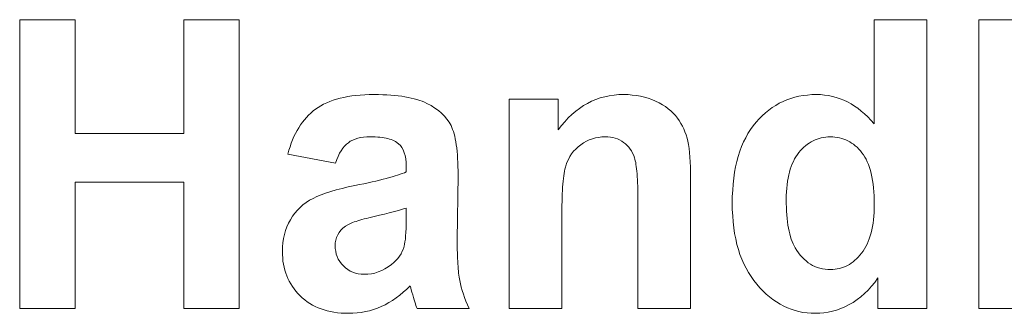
# Model space of a CAD drawing. Extents: x 1101 to 1942, y 41 to 882.
# Tile 40 of 113: x 1235.12 to 1243.66, y 843.62 to 846.16. Entities that reach past the tile are written whole.
import ezdxf

# ---------------------------------------------------------------- set-up
doc = ezdxf.new("R2010")
doc.units = 0
doc.layers.get('0').update_dxf_attribs({"lineweight": 13})
doc.layers.add('Beschriftung', color=7, linetype='Continuous', lineweight=25)

# ---------------------------------------------------------------- blocks, each defined once
blk = doc.blocks.new('Referenz-A03CP7E41H', base_point=(1127.7942, 89.8071))
at = {"layer": 'Beschriftung', "color": 0, "lineweight": -2}
for p, q in [((1235.1227, 843.6628), (1235.1227, 846.1628)), ((1235.1227, 846.1628), (1235.6036, 846.1628)), ((1235.6036, 846.1628), (1235.6036, 845.1796)), ((1236.5455, 845.1796), (1236.5455, 846.1628)), ((1236.5455, 846.1628), (1237.0264, 846.1628)), ((1237.0264, 846.1628), (1237.0264, 843.6628)), ((1242.5287, 845.2626), (1242.5287, 846.1628)), ((1242.5287, 846.1628), (1242.986, 846.1628)), ((1242.986, 846.1628), (1242.986, 843.6628)), ((1243.436, 843.6628), (1243.436, 846.1628)), ((1243.436, 846.1628), (1243.8933, 846.1628)), ((1237.7574, 845.4322), (1237.7839, 845.444)), ((1237.7839, 845.444), (1237.8104, 845.4559)), ((1237.8104, 845.4559), (1237.8395, 845.4657)), ((1237.8395, 845.4657), (1237.8687, 845.4756)), ((1237.8687, 845.4756), (1237.9004, 845.4835)), ((1237.9004, 845.4835), (1237.9322, 845.4913)), ((1237.9322, 845.4913), (1237.9665, 845.4972)), ((1237.9665, 845.4972), (1238.0007, 845.5031)), ((1238.0007, 845.5031), (1238.0377, 845.5071)), ((1238.0377, 845.5071), (1238.0746, 845.511)), ((1238.0746, 845.511), (1238.1141, 845.513)), ((1238.1141, 845.513), (1238.1536, 845.5149)), ((1238.1536, 845.5149), (1238.1957, 845.5149)), ((1238.1957, 845.5149), (1238.2339, 845.5149)), ((1238.2339, 845.5149), (1238.2697, 845.5138)), ((1238.2697, 845.5138), (1238.3055, 845.5126)), ((1238.3055, 845.5126), (1238.3388, 845.5102)), ((1238.3388, 845.5102), (1238.3722, 845.5078)), ((1238.3722, 845.5078), (1238.4031, 845.5043)), ((1238.4031, 845.5043), (1238.434, 845.5007)), ((1238.434, 845.5007), (1238.4624, 845.496)), ((1238.4624, 845.496), (1238.4909, 845.4912)), ((1238.4909, 845.4912), (1238.5169, 845.4853)), ((1238.5169, 845.4853), (1238.543, 845.4794)), ((1238.543, 845.4794), (1238.5665, 845.4723)), ((1238.5665, 845.4723), (1238.5901, 845.4652)), ((1238.5901, 845.4652), (1238.6112, 845.4568)), ((1238.6112, 845.4568), (1238.6324, 845.4486)), ((1238.6324, 845.4486), (1238.6512, 845.4391)), ((1238.6512, 845.4391), (1238.6885, 845.42)), ((1239.3656, 843.6628), (1239.3656, 845.475)), ((1239.3656, 845.475), (1239.7903, 845.475)), ((1239.7903, 845.475), (1239.7903, 845.2089)), ((1240.0098, 845.4194), (1240.0453, 845.4385)), ((1240.0453, 845.4385), (1240.0808, 845.4576)), ((1240.0808, 845.4576), (1240.1183, 845.4719)), ((1240.1183, 845.4719), (1240.1556, 845.4863)), ((1240.1556, 845.4863), (1240.1948, 845.4958)), ((1240.1948, 845.4958), (1240.234, 845.5054)), ((1240.234, 845.5054), (1240.275, 845.5102)), ((1240.275, 845.5102), (1240.316, 845.5149)), ((1240.316, 845.5149), (1240.3589, 845.5149)), ((1240.3589, 845.5149), (1240.3967, 845.5149)), ((1240.3967, 845.5149), (1240.4328, 845.5113)), ((1240.4328, 845.5113), (1240.469, 845.5078)), ((1240.469, 845.5078), (1240.5035, 845.5007)), ((1240.5035, 845.5007), (1240.538, 845.4935)), ((1240.538, 845.4935), (1240.571, 845.4828)), ((1240.571, 845.4828), (1240.6038, 845.4721)), ((1240.6038, 845.4721), (1240.635, 845.4578)), ((1240.635, 845.4578), (1240.6664, 845.4435)), ((1240.6664, 845.4435), (1240.6939, 845.4272)), ((1241.6765, 845.4214), (1241.7074, 845.4401)), ((1241.7074, 845.4401), (1241.7401, 845.4551)), ((1241.7401, 845.4551), (1241.7727, 845.4701)), ((1241.7727, 845.4701), (1241.807, 845.4813)), ((1241.807, 845.4813), (1241.8413, 845.4925)), ((1241.8413, 845.4925), (1241.8773, 845.5)), ((1241.8773, 845.5), (1241.9134, 845.5074)), ((1241.9134, 845.5074), (1241.951, 845.5112)), ((1241.951, 845.5112), (1241.9887, 845.5149)), ((1241.9887, 845.5149), (1242.0282, 845.5149)), ((1242.0282, 845.5149), (1242.0643, 845.5149)), ((1242.0643, 845.5149), (1242.0992, 845.511)), ((1242.0992, 845.511), (1242.1341, 845.5071)), ((1242.1341, 845.5071), (1242.1679, 845.4992)), ((1242.1679, 845.4992), (1242.2016, 845.4913)), ((1242.2016, 845.4913), (1242.2342, 845.4795)), ((1242.2342, 845.4795), (1242.2666, 845.4676)), ((1242.2666, 845.4676), (1242.2979, 845.4518)), ((1242.2979, 845.4518), (1242.3292, 845.436)), ((1242.3292, 845.436), (1242.3593, 845.4163)), ((1237.6272, 845.3374), (1237.647, 845.3552)), ((1237.647, 845.3552), (1237.6668, 845.3732)), ((1237.6668, 845.3732), (1237.6881, 845.3889)), ((1237.6881, 845.3889), (1237.7095, 845.4047)), ((1237.7095, 845.4047), (1237.7334, 845.4185)), ((1237.7334, 845.4185), (1237.7574, 845.4322)), ((1238.6885, 845.42), (1238.7204, 845.3986)), ((1238.7204, 845.3986), (1238.7522, 845.3771)), ((1238.7522, 845.3771), (1238.7786, 845.3529)), ((1238.7786, 845.3529), (1238.8049, 845.3289)), ((1239.9105, 845.3428), (1239.9424, 845.3715)), ((1239.9424, 845.3715), (1239.9761, 845.3954)), ((1239.9761, 845.3954), (1240.0098, 845.4194)), ((1240.6939, 845.4272), (1240.7213, 845.411)), ((1240.7213, 845.411), (1240.745, 845.3928)), ((1240.745, 845.3928), (1240.7687, 845.3746)), ((1240.7687, 845.3746), (1240.7886, 845.3544)), ((1240.7886, 845.3544), (1240.8084, 845.3342)), ((1241.5597, 845.3316), (1241.5873, 845.3578)), ((1241.5873, 845.3578), (1241.6165, 845.3803)), ((1241.6165, 845.3803), (1241.6457, 845.4026)), ((1241.6457, 845.4026), (1241.6765, 845.4214)), ((1242.3593, 845.4163), (1242.3893, 845.3966)), ((1242.3893, 845.3966), (1242.4182, 845.373)), ((1242.4182, 845.373), (1242.4471, 845.3494)), ((1242.4471, 845.3494), (1242.4746, 845.3218)), ((1237.5577, 845.253), (1237.5743, 845.2752)), ((1237.5743, 845.2752), (1237.5909, 845.2973)), ((1237.5909, 845.2973), (1237.6091, 845.3174)), ((1237.6091, 845.3174), (1237.6272, 845.3374)), ((1238.8049, 845.3289), (1238.8258, 845.3022)), ((1238.8258, 845.3022), (1238.8465, 845.2756)), ((1238.8465, 845.2756), (1238.8617, 845.2463)), ((1239.8185, 845.2471), (1239.8485, 845.2806)), ((1239.8485, 845.2806), (1239.8786, 845.3141)), ((1239.8786, 845.3141), (1239.9105, 845.3428)), ((1240.8084, 845.3342), (1240.8244, 845.312)), ((1240.8244, 845.312), (1240.8404, 845.2899)), ((1240.8404, 845.2899), (1240.8541, 845.2662)), ((1240.8541, 845.2662), (1240.8677, 845.2425)), ((1241.4807, 845.2455), (1241.5064, 845.2754)), ((1241.5064, 845.2754), (1241.5323, 845.3054)), ((1241.5323, 845.3054), (1241.5597, 845.3316)), ((1242.4746, 845.3218), (1242.5023, 845.2941)), ((1242.5023, 845.2941), (1242.5287, 845.2626)), ((1235.6036, 845.1796), (1236.5455, 845.1796)), ((1237.5005, 845.1517), (1237.514, 845.1782)), ((1237.514, 845.1782), (1237.5275, 845.2045)), ((1237.5275, 845.2045), (1237.5425, 845.2288)), ((1237.5425, 845.2288), (1237.5577, 845.253)), ((1238.8617, 845.2463), (1238.8694, 845.2317)), ((1238.8694, 845.2317), (1238.876, 845.2141)), ((1238.876, 845.2141), (1238.8827, 845.1964)), ((1238.8827, 845.1964), (1238.8885, 845.1757)), ((1239.7903, 845.2089), (1239.8185, 845.2471)), ((1240.8677, 845.2425), (1240.8789, 845.2174)), ((1240.8789, 845.2174), (1240.89, 845.1923)), ((1240.89, 845.1923), (1240.8988, 845.1656)), ((1241.4162, 845.1419), (1241.4355, 845.1788)), ((1241.4355, 845.1788), (1241.4582, 845.2122)), ((1241.4582, 845.2122), (1241.4807, 845.2455)), ((1237.4664, 845.0639), (1237.4768, 845.0947)), ((1237.4768, 845.0947), (1237.4887, 845.1232)), ((1237.4887, 845.1232), (1237.5005, 845.1517)), ((1237.9718, 845.0988), (1237.9546, 845.0862)), ((1237.9888, 845.1114), (1237.9718, 845.0988)), ((1238.0093, 845.1208), (1237.9888, 845.1114)), ((1238.0297, 845.1302), (1238.0093, 845.1208)), ((1238.0535, 845.1366), (1238.0297, 845.1302)), ((1238.0773, 845.1428), (1238.0535, 845.1366)), ((1238.1044, 845.146), (1238.0773, 845.1428)), ((1238.1316, 845.1491), (1238.1044, 845.146)), ((1238.162, 845.1491), (1238.1316, 845.1491)), ((1238.1846, 845.1491), (1238.162, 845.1491)), ((1238.2054, 845.1482), (1238.1846, 845.1491)), ((1238.2262, 845.1473), (1238.2054, 845.1482)), ((1238.2451, 845.1454), (1238.2262, 845.1473)), ((1238.2641, 845.1435), (1238.2451, 845.1454)), ((1238.2812, 845.1408), (1238.2641, 845.1435)), ((1238.2984, 845.1381), (1238.2812, 845.1408)), ((1238.3138, 845.1345), (1238.2984, 845.1381)), ((1238.3291, 845.1308), (1238.3138, 845.1345)), ((1238.3426, 845.1262), (1238.3291, 845.1308)), ((1238.3562, 845.1216), (1238.3426, 845.1262)), ((1238.3679, 845.116), (1238.3562, 845.1216)), ((1238.3796, 845.1105), (1238.3679, 845.116)), ((1238.4076, 845.0904), (1238.3796, 845.1105)), ((1238.8885, 845.1757), (1238.8941, 845.155)), ((1238.8941, 845.155), (1238.899, 845.1312)), ((1238.899, 845.1312), (1238.9037, 845.1075)), ((1238.9037, 845.1075), (1238.9075, 845.0807)), ((1240.0104, 845.098), (1239.9868, 845.0809)), ((1240.0354, 845.1107), (1240.0104, 845.098)), ((1240.0604, 845.1235), (1240.0354, 845.1107)), ((1240.087, 845.132), (1240.0604, 845.1235)), ((1240.1136, 845.1406), (1240.087, 845.132)), ((1240.1416, 845.1448), (1240.1136, 845.1406)), ((1240.1697, 845.1491), (1240.1416, 845.1448)), ((1240.1993, 845.1491), (1240.1697, 845.1491)), ((1240.2225, 845.1491), (1240.1993, 845.1491)), ((1240.2439, 845.1462), (1240.2225, 845.1491)), ((1240.2654, 845.1431), (1240.2439, 845.1462)), ((1240.2851, 845.1372), (1240.2654, 845.1431)), ((1240.3048, 845.1312), (1240.2851, 845.1372)), ((1240.323, 845.1222), (1240.3048, 845.1312)), ((1240.3411, 845.1133), (1240.323, 845.1222)), ((1240.3575, 845.1013), (1240.3411, 845.1133)), ((1240.3739, 845.0894), (1240.3575, 845.1013)), ((1240.8988, 845.1656), (1240.9075, 845.139)), ((1240.9075, 845.139), (1240.9138, 845.1108)), ((1240.9138, 845.1108), (1240.9201, 845.0826)), ((1241.3807, 845.0648), (1241.3969, 845.1051)), ((1241.3969, 845.1051), (1241.4162, 845.1419)), ((1241.9673, 845.0961), (1241.9511, 845.0856)), ((1241.9834, 845.1068), (1241.9673, 845.0961)), ((1242.0004, 845.1152), (1241.9834, 845.1068)), ((1242.0174, 845.1237), (1242.0004, 845.1152)), ((1242.0352, 845.1301), (1242.0174, 845.1237)), ((1242.053, 845.1364), (1242.0352, 845.1301)), ((1242.0716, 845.1406), (1242.053, 845.1364)), ((1242.0902, 845.1449), (1242.0716, 845.1406)), ((1242.1097, 845.147), (1242.0902, 845.1449)), ((1242.1292, 845.1491), (1242.1097, 845.147)), ((1242.1494, 845.1491), (1242.1292, 845.1491)), ((1242.1703, 845.1491), (1242.1494, 845.1491)), ((1242.1902, 845.147), (1242.1703, 845.1491)), ((1242.2102, 845.1448), (1242.1902, 845.147)), ((1242.2292, 845.1406), (1242.2102, 845.1448)), ((1242.2482, 845.1362), (1242.2292, 845.1406)), ((1242.2662, 845.1298), (1242.2482, 845.1362)), ((1242.2843, 845.1234), (1242.2662, 845.1298)), ((1242.3015, 845.1148), (1242.2843, 845.1234)), ((1242.3185, 845.1063), (1242.3015, 845.1148)), ((1242.3348, 845.0955), (1242.3185, 845.1063)), ((1242.3509, 845.0848), (1242.3348, 845.0955)), ((1237.4474, 845.0005), (1237.4561, 845.0333)), ((1237.4561, 845.0333), (1237.4664, 845.0639)), ((1237.8961, 845.0075), (1237.884, 844.9807)), ((1237.91, 845.0295), (1237.8961, 845.0075)), ((1237.9238, 845.0516), (1237.91, 845.0295)), ((1237.9392, 845.0689), (1237.9238, 845.0516)), ((1237.9546, 845.0862), (1237.9392, 845.0689)), ((1238.4239, 845.0757), (1238.4076, 845.0904)), ((1238.4361, 845.0561), (1238.4239, 845.0757)), ((1238.4483, 845.0365), (1238.4361, 845.0561)), ((1238.4565, 845.0118), (1238.4483, 845.0365)), ((1238.4645, 844.9872), (1238.4565, 845.0118)), ((1238.9075, 845.0807), (1238.9113, 845.0539)), ((1238.9113, 845.0539), (1238.9142, 845.024)), ((1238.9142, 845.024), (1238.9171, 844.9942)), ((1239.9236, 845.0241), (1239.9075, 845.0015)), ((1239.9435, 845.0439), (1239.9236, 845.0241)), ((1239.9632, 845.0638), (1239.9435, 845.0439)), ((1239.9868, 845.0809), (1239.9632, 845.0638)), ((1240.3881, 845.075), (1240.3739, 845.0894)), ((1240.4022, 845.0607), (1240.3881, 845.075)), ((1240.4141, 845.0439), (1240.4022, 845.0607)), ((1240.426, 845.0272), (1240.4141, 845.0439)), ((1240.4356, 845.0081), (1240.426, 845.0272)), ((1240.4451, 844.9889), (1240.4356, 845.0081)), ((1240.9201, 845.0826), (1240.9248, 845.0485)), ((1240.9248, 845.0485), (1240.9295, 845.0142)), ((1240.9295, 845.0142), (1240.9327, 844.9739)), ((1241.3517, 844.9808), (1241.3646, 845.0245)), ((1241.3646, 845.0245), (1241.3807, 845.0648)), ((1241.8777, 845.0137), (1241.864, 844.9967)), ((1241.8915, 845.0305), (1241.8777, 845.0137)), ((1241.906, 845.0453), (1241.8915, 845.0305)), ((1241.9204, 845.0602), (1241.906, 845.0453)), ((1241.9358, 845.0729), (1241.9204, 845.0602)), ((1241.9511, 845.0856), (1241.9358, 845.0729)), ((1242.3662, 845.0719), (1242.3509, 845.0848)), ((1242.3815, 845.059), (1242.3662, 845.0719)), ((1242.3958, 845.0441), (1242.3815, 845.059)), ((1242.4101, 845.0291), (1242.3958, 845.0441)), ((1242.4235, 845.0118), (1242.4101, 845.0291)), ((1242.4368, 844.9947), (1242.4235, 845.0118)), ((1237.8611, 844.9224), (1237.4474, 845.0005)), ((1237.8717, 844.9539), (1237.8611, 844.9224)), ((1237.884, 844.9807), (1237.8717, 844.9539)), ((1238.4686, 844.9578), (1238.4645, 844.9872)), ((1238.4727, 844.9283), (1238.4686, 844.9578)), ((1238.4727, 844.8938), (1238.4727, 844.9283)), ((1238.9171, 844.9942), (1238.9189, 844.9612)), ((1238.9189, 844.9612), (1238.9209, 844.9284)), ((1238.9209, 844.9284), (1238.9218, 844.8924)), ((1239.8666, 844.9281), (1239.8578, 844.9)), ((1239.8789, 844.9535), (1239.8666, 844.9281)), ((1239.8913, 844.9789), (1239.8789, 844.9535)), ((1239.9075, 845.0015), (1239.8913, 844.9789)), ((1240.4525, 844.9673), (1240.4451, 844.9889)), ((1240.4561, 844.9566), (1240.4525, 844.9673)), ((1240.4593, 844.9426), (1240.4561, 844.9566)), ((1240.4625, 844.9285), (1240.4593, 844.9426)), ((1240.4652, 844.9113), (1240.4625, 844.9285)), ((1240.9327, 844.9739), (1240.9358, 844.9336)), ((1240.9358, 844.9336), (1240.9374, 844.8873)), ((1241.3291, 844.8898), (1241.3388, 844.9371)), ((1241.3388, 844.9371), (1241.3517, 844.9808)), ((1241.8299, 844.9375), (1241.8196, 844.9164)), ((1241.8402, 844.9587), (1241.8299, 844.9375)), ((1241.8521, 844.9777), (1241.8402, 844.9587)), ((1241.864, 844.9967), (1241.8521, 844.9777)), ((1242.4486, 844.9749), (1242.4368, 844.9947)), ((1242.4603, 844.955), (1242.4486, 844.9749)), ((1242.4703, 844.9324), (1242.4603, 844.955)), ((1242.4804, 844.9098), (1242.4703, 844.9324)), ((1238.4388, 844.8323), (1238.4573, 844.8393)), ((1238.4573, 844.8393), (1238.4727, 844.8461)), ((1238.4727, 844.8461), (1238.4727, 844.8938)), ((1238.9218, 844.8924), (1238.9228, 844.8564)), ((1238.9228, 844.8564), (1238.9228, 844.8174)), ((1239.8457, 844.8518), (1239.8426, 844.8317)), ((1239.8496, 844.8689), (1239.8457, 844.8518)), ((1239.8534, 844.8859), (1239.8496, 844.8689)), ((1239.8578, 844.9), (1239.8534, 844.8859)), ((1240.4679, 844.8941), (1240.4652, 844.9113)), ((1240.4703, 844.8736), (1240.4679, 844.8941)), ((1240.4725, 844.8531), (1240.4703, 844.8736)), ((1240.4743, 844.8293), (1240.4725, 844.8531)), ((1240.9374, 844.8873), (1240.9389, 844.8409)), ((1240.9389, 844.8409), (1240.9389, 844.7884)), ((1241.313, 844.792), (1241.3194, 844.8426)), ((1241.3194, 844.8426), (1241.3291, 844.8898)), ((1241.7956, 844.8446), (1241.7888, 844.8194)), ((1241.8025, 844.8699), (1241.7956, 844.8446)), ((1241.811, 844.8932), (1241.8025, 844.8699)), ((1241.8196, 844.9164), (1241.811, 844.8932)), ((1242.4887, 844.8844), (1242.4804, 844.9098)), ((1242.497, 844.8591), (1242.4887, 844.8844)), ((1242.5037, 844.8311), (1242.497, 844.8591)), ((1236.5455, 844.7566), (1235.6036, 844.7566)), ((1235.6036, 844.7566), (1235.6036, 843.6628)), ((1236.5455, 843.6628), (1236.5455, 844.7566)), ((1238.1061, 844.7441), (1238.143, 844.7518)), ((1238.143, 844.7518), (1238.1769, 844.7595)), ((1238.1769, 844.7595), (1238.2107, 844.7671)), ((1238.2107, 844.7671), (1238.2416, 844.7745)), ((1238.2416, 844.7745), (1238.2723, 844.7821)), ((1238.2723, 844.7821), (1238.3, 844.7894)), ((1238.3, 844.7894), (1238.3278, 844.7967)), ((1238.3278, 844.7967), (1238.3525, 844.804)), ((1238.3525, 844.804), (1238.3771, 844.8112)), ((1238.3771, 844.8112), (1238.3987, 844.8184)), ((1238.3987, 844.8184), (1238.4202, 844.8254)), ((1238.4202, 844.8254), (1238.4388, 844.8323)), ((1238.9228, 844.8174), (1238.9155, 844.2581)), ((1239.8338, 844.7656), (1239.8316, 844.7396)), ((1239.8365, 844.7887), (1239.8338, 844.7656)), ((1239.8393, 844.8116), (1239.8365, 844.7887)), ((1239.8426, 844.8317), (1239.8393, 844.8116)), ((1240.4762, 844.8056), (1240.4743, 844.8293)), ((1240.4775, 844.7787), (1240.4762, 844.8056)), ((1240.4789, 844.7517), (1240.4775, 844.7787)), ((1240.4798, 844.7215), (1240.4789, 844.7517)), ((1240.9389, 844.7884), (1240.9389, 843.6628)), ((1241.3066, 844.7414), (1241.313, 844.792)), ((1241.7786, 844.7646), (1241.7751, 844.7351)), ((1241.7837, 844.7919), (1241.7786, 844.7646)), ((1241.7888, 844.8194), (1241.7837, 844.7919)), ((1242.5105, 844.803), (1242.5037, 844.8311)), ((1242.5154, 844.7722), (1242.5105, 844.803)), ((1242.5205, 844.7413), (1242.5154, 844.7722)), ((1237.7743, 844.6627), (1237.8196, 844.6766)), ((1237.8196, 844.6766), (1237.865, 844.6905)), ((1237.865, 844.6905), (1237.9175, 844.7035)), ((1237.9175, 844.7035), (1237.9698, 844.7164)), ((1237.9698, 844.7164), (1238.0291, 844.7285)), ((1238.0291, 844.7285), (1238.0691, 844.7363)), ((1238.0691, 844.7363), (1238.1061, 844.7441)), ((1239.8278, 844.6846), (1239.8262, 844.6555)), ((1239.8294, 844.7135), (1239.8278, 844.6846)), ((1239.8316, 844.7396), (1239.8294, 844.7135)), ((1240.4807, 844.6913), (1240.4798, 844.7215)), ((1240.4812, 844.6578), (1240.4807, 844.6913)), ((1241.3, 844.6332), (1241.3033, 844.6873)), ((1241.3033, 844.6873), (1241.3066, 844.7414)), ((1241.77, 844.674), (1241.7683, 844.6425)), ((1241.7718, 844.7056), (1241.77, 844.674)), ((1241.7751, 844.7351), (1241.7718, 844.7056)), ((1242.5238, 844.7078), (1242.5205, 844.7413)), ((1242.5271, 844.6743), (1242.5238, 844.7078)), ((1242.5288, 844.6381), (1242.5271, 844.6743)), ((1237.5784, 844.5616), (1237.6064, 844.5811)), ((1237.6064, 844.5811), (1237.6344, 844.6006)), ((1237.6344, 844.6006), (1237.6659, 844.6166)), ((1237.6659, 844.6166), (1237.6974, 844.6326)), ((1237.6974, 844.6326), (1237.7358, 844.6476)), ((1237.7358, 844.6476), (1237.7743, 844.6627)), ((1239.824, 844.5915), (1239.8235, 844.5566)), ((1239.8251, 844.6235), (1239.824, 844.5915)), ((1239.8262, 844.6555), (1239.8251, 844.6235)), ((1240.4817, 844.6244), (1240.4812, 844.6578)), ((1240.4817, 844.5876), (1240.4817, 844.6244)), ((1240.4817, 843.6628), (1240.4817, 844.5876)), ((1241.3, 844.5757), (1241.3, 844.6332)), ((1241.7683, 844.6425), (1241.7683, 844.6088)), ((1241.7683, 844.6088), (1241.7683, 844.5726)), ((1242.5306, 844.6018), (1242.5288, 844.6381)), ((1242.5306, 844.5628), (1242.5306, 844.6018)), ((1237.5085, 844.489), (1237.5295, 844.5156)), ((1237.5295, 844.5156), (1237.554, 844.5386)), ((1237.554, 844.5386), (1237.5784, 844.5616)), ((1238.3595, 844.4999), (1238.3248, 844.4908)), ((1238.3942, 844.5091), (1238.3595, 844.4999)), ((1238.4225, 844.5175), (1238.3942, 844.5091)), ((1238.4508, 844.5259), (1238.4225, 844.5175)), ((1238.4727, 844.5337), (1238.4508, 844.5259)), ((1238.4727, 844.438), (1238.4727, 844.5337)), ((1239.8235, 844.5566), (1239.8229, 844.5216)), ((1239.8229, 844.5216), (1239.8229, 844.4836)), ((1241.3, 844.5195), (1241.3, 844.5757)), ((1241.3034, 844.4664), (1241.3, 844.5195)), ((1241.7683, 844.5726), (1241.7694, 844.5388)), ((1241.7694, 844.5388), (1241.7707, 844.5052)), ((1241.7707, 844.5052), (1241.7731, 844.4739)), ((1242.5271, 844.4623), (1242.5288, 844.4951)), ((1242.5288, 844.4951), (1242.5306, 844.5278)), ((1242.5306, 844.5278), (1242.5306, 844.5628)), ((1237.4527, 844.4023), (1237.4701, 844.4324)), ((1237.4701, 844.4324), (1237.4875, 844.4625)), ((1237.4875, 844.4625), (1237.5085, 844.489)), ((1238.0226, 844.4128), (1238.0091, 844.4075)), ((1238.0381, 844.418), (1238.0226, 844.4128)), ((1238.0536, 844.4232), (1238.0381, 844.418)), ((1238.0711, 844.4285), (1238.0536, 844.4232)), ((1238.0888, 844.4338), (1238.0711, 844.4285)), ((1238.1084, 844.439), (1238.0888, 844.4338)), ((1238.128, 844.4443), (1238.1084, 844.439)), ((1238.1497, 844.4496), (1238.128, 844.4443)), ((1238.1714, 844.4549), (1238.1497, 844.4496)), ((1238.1952, 844.4602), (1238.1714, 844.4549)), ((1238.2426, 844.4709), (1238.1952, 844.4602)), ((1238.2837, 844.4808), (1238.2426, 844.4709)), ((1238.3248, 844.4908), (1238.2837, 844.4808)), ((1238.4727, 844.395), (1238.4727, 844.438)), ((1239.8229, 844.4836), (1239.8229, 843.6628)), ((1241.3067, 844.4131), (1241.3034, 844.4664)), ((1241.3134, 844.3632), (1241.3067, 844.4131)), ((1241.7731, 844.4739), (1241.7754, 844.4427)), ((1241.7754, 844.4427), (1241.779, 844.4141)), ((1241.779, 844.4141), (1241.7826, 844.3853)), ((1242.5201, 844.4011), (1242.5236, 844.4317)), ((1242.5236, 844.4317), (1242.5271, 844.4623)), ((1237.4176, 844.3038), (1237.4264, 844.338)), ((1237.4264, 844.338), (1237.4395, 844.3702)), ((1237.4395, 844.3702), (1237.4527, 844.4023)), ((1237.9078, 844.341), (1237.891, 844.3222)), ((1237.9244, 844.3599), (1237.9078, 844.341)), ((1237.9468, 844.3765), (1237.9244, 844.3599)), ((1237.9728, 844.392), (1237.9468, 844.3765)), ((1237.9842, 844.3972), (1237.9728, 844.392)), ((1237.9956, 844.4024), (1237.9842, 844.3972)), ((1238.0091, 844.4075), (1237.9956, 844.4024)), ((1238.4705, 844.3226), (1238.4715, 844.3588)), ((1238.4715, 844.3588), (1238.4727, 844.395)), ((1241.3199, 844.313), (1241.3134, 844.3632)), ((1241.7826, 844.3853), (1241.7874, 844.3591)), ((1241.7874, 844.3591), (1241.7921, 844.3328)), ((1241.7921, 844.3328), (1241.7981, 844.3091)), ((1242.5029, 844.318), (1242.5099, 844.3442)), ((1242.5099, 844.3442), (1242.515, 844.3726)), ((1242.515, 844.3726), (1242.5201, 844.4011)), ((1237.4046, 844.2333), (1237.409, 844.2695)), ((1237.409, 844.2695), (1237.4176, 844.3038)), ((1237.8631, 844.2565), (1237.8575, 844.2332)), ((1237.8687, 844.2799), (1237.8631, 844.2565)), ((1237.8799, 844.3011), (1237.8687, 844.2799)), ((1237.891, 844.3222), (1237.8799, 844.3011)), ((1238.4593, 844.2195), (1238.4627, 844.2419)), ((1238.4627, 844.2419), (1238.466, 844.2642)), ((1238.466, 844.2642), (1238.4683, 844.2934)), ((1238.4683, 844.2934), (1238.4705, 844.3226)), ((1238.9155, 844.2581), (1238.9155, 844.2282)), ((1241.3299, 844.2662), (1241.3199, 844.313)), ((1241.3398, 844.2192), (1241.3299, 844.2662)), ((1241.7981, 844.3091), (1241.804, 844.2855)), ((1241.804, 844.2855), (1241.8112, 844.2643)), ((1241.8112, 844.2643), (1241.8183, 844.243)), ((1241.8183, 844.243), (1241.8266, 844.2244)), ((1242.4685, 844.2217), (1242.4789, 844.2435)), ((1242.4789, 844.2435), (1242.4875, 844.2676)), ((1242.4875, 844.2676), (1242.4961, 844.2917)), ((1242.4961, 844.2917), (1242.5029, 844.318)), ((1237.4003, 844.197), (1237.4046, 844.2333)), ((1237.4003, 844.1586), (1237.4003, 844.197)), ((1237.4003, 844.1296), (1237.4003, 844.1586)), ((1237.8575, 844.2332), (1237.8575, 844.2076)), ((1237.8575, 844.2076), (1237.8575, 844.1824)), ((1237.8575, 844.1824), (1237.862, 844.1589)), ((1237.862, 844.1589), (1237.8664, 844.1355)), ((1238.4283, 844.1374), (1238.4383, 844.1591)), ((1238.4383, 844.1591), (1238.4484, 844.1807)), ((1238.4484, 844.1807), (1238.4549, 844.2042)), ((1238.4549, 844.2042), (1238.4593, 844.2195)), ((1238.9155, 844.2282), (1238.9158, 844.2003)), ((1238.9158, 844.2003), (1238.9162, 844.1724)), ((1238.9162, 844.1724), (1238.9169, 844.1465)), ((1241.3531, 844.1754), (1241.3398, 844.2192)), ((1241.3664, 844.1315), (1241.3531, 844.1754)), ((1241.8266, 844.2244), (1241.835, 844.2057)), ((1241.835, 844.2057), (1241.8445, 844.1895)), ((1241.8445, 844.1895), (1241.8583, 844.1661)), ((1241.8583, 844.1661), (1241.8734, 844.1455)), ((1242.4202, 844.1426), (1242.434, 844.1602)), ((1242.434, 844.1602), (1242.4461, 844.18)), ((1242.4461, 844.18), (1242.4582, 844.1997)), ((1242.4582, 844.1997), (1242.4685, 844.2217)), ((1237.4026, 844.1019), (1237.4003, 844.1296)), ((1237.405, 844.074), (1237.4026, 844.1019)), ((1237.4098, 844.0475), (1237.405, 844.074)), ((1237.8664, 844.1355), (1237.8753, 844.1138)), ((1237.8753, 844.1138), (1237.8843, 844.092)), ((1237.8843, 844.092), (1237.8977, 844.0719)), ((1237.8977, 844.0719), (1237.9111, 844.0518)), ((1238.3667, 844.0617), (1238.384, 844.0797)), ((1238.384, 844.0797), (1238.4011, 844.0978)), ((1238.4011, 844.0978), (1238.4147, 844.1176)), ((1238.4147, 844.1176), (1238.4283, 844.1374)), ((1238.9169, 844.1465), (1238.9175, 844.1206)), ((1238.9175, 844.1206), (1238.9186, 844.0966)), ((1238.9186, 844.0966), (1238.9197, 844.0726)), ((1238.9197, 844.0726), (1238.921, 844.0506)), ((1241.3829, 844.0908), (1241.3664, 844.1315)), ((1241.3995, 844.05), (1241.3829, 844.0908)), ((1241.8734, 844.1455), (1241.8886, 844.125)), ((1241.8886, 844.125), (1241.9052, 844.1074)), ((1241.9052, 844.1074), (1241.9217, 844.09)), ((1241.9217, 844.09), (1241.9395, 844.0753)), ((1241.9395, 844.0753), (1241.9574, 844.0606)), ((1242.3308, 844.057), (1242.3468, 844.0679)), ((1242.3468, 844.0679), (1242.3622, 844.0811)), ((1242.3622, 844.0811), (1242.3774, 844.0943)), ((1242.3774, 844.0943), (1242.3919, 844.1097)), ((1242.3919, 844.1097), (1242.4065, 844.125)), ((1242.4065, 844.125), (1242.4202, 844.1426)), ((1237.4145, 844.021), (1237.4098, 844.0475)), ((1237.4217, 843.9958), (1237.4145, 844.021)), ((1237.4289, 843.9706), (1237.4217, 843.9958)), ((1237.9111, 844.0518), (1237.929, 844.0335)), ((1237.929, 844.0335), (1237.9468, 844.0151)), ((1237.9468, 844.0151), (1237.9671, 844.0014)), ((1237.9671, 844.0014), (1237.9874, 843.9876)), ((1237.9874, 843.9876), (1238.0101, 843.9785)), ((1238.2312, 843.9814), (1238.2607, 843.9921)), ((1238.2607, 843.9921), (1238.2894, 844.0081)), ((1238.2894, 844.0081), (1238.3181, 844.0241)), ((1238.3181, 844.0241), (1238.3462, 844.0454)), ((1238.3462, 844.0454), (1238.3667, 844.0617)), ((1238.921, 844.0506), (1238.9223, 844.0286)), ((1238.9223, 844.0286), (1238.924, 844.0086)), ((1238.924, 844.0086), (1238.9258, 843.9885)), ((1238.9258, 843.9885), (1238.9278, 843.9704)), ((1241.4194, 844.0124), (1241.3995, 844.05)), ((1241.4393, 843.9747), (1241.4194, 844.0124)), ((1241.9574, 844.0606), (1241.9767, 844.0489)), ((1241.9767, 844.0489), (1241.9959, 844.0372)), ((1241.9959, 844.0372), (1242.0166, 844.0284)), ((1242.0166, 844.0284), (1242.0371, 844.0196)), ((1242.0371, 844.0196), (1242.0592, 844.0137)), ((1242.0592, 844.0137), (1242.0812, 844.0079)), ((1242.0812, 844.0079), (1242.1046, 844.0049)), ((1242.1046, 844.0049), (1242.1279, 844.002)), ((1242.1279, 844.002), (1242.1526, 844.002)), ((1242.1526, 844.002), (1242.1723, 844.002)), ((1242.1723, 844.002), (1242.1913, 844.0042)), ((1242.1913, 844.0042), (1242.2102, 844.0065)), ((1242.2102, 844.0065), (1242.2284, 844.0108)), ((1242.2284, 844.0108), (1242.2466, 844.0151)), ((1242.2466, 844.0151), (1242.264, 844.0218)), ((1242.264, 844.0218), (1242.2815, 844.0284)), ((1242.2815, 844.0284), (1242.2982, 844.0372)), ((1242.2982, 844.0372), (1242.3149, 844.046)), ((1242.3149, 844.046), (1242.3308, 844.057)), ((1237.4385, 843.9466), (1237.4289, 843.9706)), ((1237.4481, 843.9226), (1237.4385, 843.9466)), ((1237.4601, 843.8998), (1237.4481, 843.9226)), ((1237.4721, 843.877), (1237.4601, 843.8998)), ((1238.0101, 843.9785), (1238.0328, 843.9692)), ((1238.0328, 843.9692), (1238.058, 843.9647)), ((1238.058, 843.9647), (1238.0832, 843.9601)), ((1238.0832, 843.9601), (1238.1107, 843.9601)), ((1238.1107, 843.9601), (1238.1416, 843.9601)), ((1238.1416, 843.9601), (1238.1717, 843.9654)), ((1238.1717, 843.9654), (1238.2018, 843.9708)), ((1238.2018, 843.9708), (1238.2312, 843.9814)), ((1238.9278, 843.9704), (1238.9299, 843.9523)), ((1238.9299, 843.9523), (1238.9323, 843.9362)), ((1238.9323, 843.9362), (1238.9346, 843.92)), ((1238.9346, 843.92), (1238.9373, 843.9058)), ((1238.9373, 843.9058), (1238.9429, 843.8775)), ((1241.4625, 843.9402), (1241.4393, 843.9747)), ((1241.4857, 843.9057), (1241.4625, 843.9402)), ((1241.5121, 843.8743), (1241.4857, 843.9057)), ((1242.5614, 843.9289), (1242.5349, 843.8901)), ((1242.5614, 843.6628), (1242.5614, 843.9289)), ((1237.4865, 843.8556), (1237.4721, 843.877)), ((1237.5009, 843.8342), (1237.4865, 843.8556)), ((1237.5177, 843.8139), (1237.5009, 843.8342)), ((1237.5343, 843.7936), (1237.5177, 843.8139)), ((1238.4778, 843.8312), (1238.4476, 843.8052)), ((1238.507, 843.861), (1238.4778, 843.8312)), ((1238.5135, 843.8401), (1238.5095, 843.8542)), ((1238.5176, 843.826), (1238.5135, 843.8401)), ((1238.5232, 843.8046), (1238.5176, 843.826)), ((1238.9429, 843.8775), (1238.9507, 843.8482)), ((1238.9507, 843.8482), (1238.9585, 843.8188)), ((1238.9585, 843.8188), (1238.9687, 843.7884)), ((1241.5387, 843.8428), (1241.5121, 843.8743)), ((1241.5666, 843.8153), (1241.5387, 843.8428)), ((1241.5944, 843.7878), (1241.5666, 843.8153)), ((1242.4773, 843.8224), (1242.4461, 843.7936)), ((1242.5061, 843.8563), (1242.4773, 843.8224)), ((1242.5349, 843.8901), (1242.5061, 843.8563)), ((1237.5536, 843.7747), (1237.5343, 843.7936)), ((1237.5727, 843.7557), (1237.5536, 843.7747)), ((1237.5937, 843.7391), (1237.5727, 843.7557)), ((1237.6145, 843.7225), (1237.5937, 843.7391)), ((1238.3548, 843.7345), (1238.3226, 843.7158)), ((1238.3862, 843.7568), (1238.3548, 843.7345)), ((1238.4174, 843.7792), (1238.3862, 843.7568)), ((1238.4476, 843.8052), (1238.4174, 843.7792)), ((1238.5298, 843.7811), (1238.5232, 843.8046)), ((1238.5358, 843.7605), (1238.5298, 843.7811)), ((1238.5417, 843.7399), (1238.5358, 843.7605)), ((1238.5472, 843.7222), (1238.5417, 843.7399)), ((1238.9687, 843.7884), (1238.9789, 843.758)), ((1238.9789, 843.758), (1238.9914, 843.7266)), ((1238.9914, 843.7266), (1239.004, 843.6952)), ((1241.6236, 843.7642), (1241.5944, 843.7878)), ((1241.6527, 843.7407), (1241.6236, 843.7642)), ((1241.6833, 843.7211), (1241.6527, 843.7407)), ((1242.3814, 843.741), (1242.3478, 843.7171)), ((1242.415, 843.7648), (1242.3814, 843.741)), ((1242.4461, 843.7936), (1242.415, 843.7648)), ((1235.6036, 843.6628), (1235.1227, 843.6628)), ((1237.0264, 843.6628), (1236.5455, 843.6628)), ((1237.6373, 843.7082), (1237.6145, 843.7225)), ((1237.66, 843.694), (1237.6373, 843.7082)), ((1237.6845, 843.6822), (1237.66, 843.694)), ((1237.7089, 843.6703), (1237.6845, 843.6822)), ((1237.7351, 843.6608), (1237.7089, 843.6703)), ((1237.7614, 843.6512), (1237.7351, 843.6608)), ((1237.7894, 843.6442), (1237.7614, 843.6512)), ((1237.8174, 843.6371), (1237.7894, 843.6442)), ((1238.1551, 843.6451), (1238.1196, 843.6377)), ((1238.1895, 843.6563), (1238.1551, 843.6451)), ((1238.2239, 843.6675), (1238.1895, 843.6563)), ((1238.2571, 843.6824), (1238.2239, 843.6675)), ((1238.2904, 843.6973), (1238.2571, 843.6824)), ((1238.3226, 843.7158), (1238.2904, 843.6973)), ((1238.5527, 843.7045), (1238.5472, 843.7222)), ((1238.5577, 843.6896), (1238.5527, 843.7045)), ((1238.5626, 843.6748), (1238.5577, 843.6896)), ((1238.5671, 843.6628), (1238.5626, 843.6748)), ((1239.019, 843.6628), (1238.5671, 843.6628)), ((1239.004, 843.6952), (1239.019, 843.6628)), ((1239.8229, 843.6628), (1239.3656, 843.6628)), ((1240.9389, 843.6628), (1240.4817, 843.6628)), ((1241.7138, 843.7014), (1241.6833, 843.7211)), ((1241.7456, 843.6857), (1241.7138, 843.7014)), ((1241.7774, 843.67), (1241.7456, 843.6857)), ((1241.8106, 843.6582), (1241.7774, 843.67)), ((1241.8438, 843.6464), (1241.8106, 843.6582)), ((1241.8783, 843.6385), (1241.8438, 843.6464)), ((1242.1675, 843.6417), (1242.1311, 843.6323)), ((1242.2037, 843.6511), (1242.1675, 843.6417)), ((1242.2398, 843.6652), (1242.2037, 843.6511)), ((1242.2759, 843.6794), (1242.2398, 843.6652)), ((1242.3119, 843.6982), (1242.2759, 843.6794)), ((1242.3478, 843.7171), (1242.3119, 843.6982)), ((1242.986, 843.6628), (1242.5614, 843.6628)), ((1243.8933, 843.6628), (1243.436, 843.6628)), ((1237.8471, 843.6323), (1237.8174, 843.6371)), ((1237.8768, 843.6276), (1237.8471, 843.6323)), ((1237.9083, 843.6252), (1237.8768, 843.6276)), ((1237.9398, 843.6229), (1237.9083, 843.6252)), ((1237.9731, 843.6229), (1237.9398, 843.6229)), ((1238.0108, 843.6229), (1237.9731, 843.6229)), ((1238.0475, 843.6266), (1238.0108, 843.6229)), ((1238.084, 843.6303), (1238.0475, 843.6266)), ((1238.1196, 843.6377), (1238.084, 843.6303)), ((1241.9129, 843.6307), (1241.8783, 843.6385)), ((1241.9487, 843.6268), (1241.9129, 843.6307)), ((1241.9846, 843.6229), (1241.9487, 843.6268)), ((1242.0217, 843.6229), (1241.9846, 843.6229)), ((1242.0583, 843.6229), (1242.0217, 843.6229)), ((1242.0947, 843.6276), (1242.0583, 843.6229)), ((1242.1311, 843.6323), (1242.0947, 843.6276))]:
    blk.add_line(p, q, dxfattribs=at)

msp = doc.modelspace()

# ---------------------------------------------------------------- block references
at = {"color": 251, "lineweight": 13, "ltscale": 0.13, "true_color": 0x5f5f5f}
msp.add_blockref('Referenz-A03CP7E41H', (1127.7942, 89.8071), dxfattribs=at)

doc.saveas('drawing.dxf')
